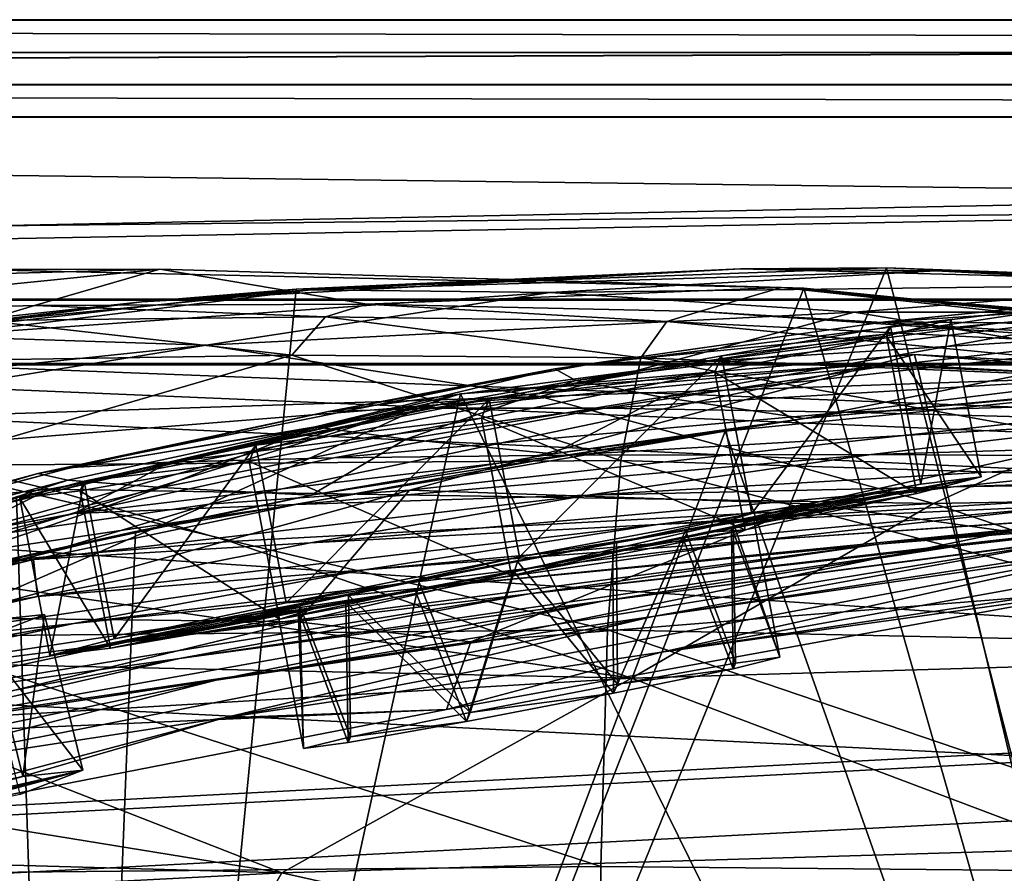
# Model space of a CAD drawing. Header units: metres. Extents: x 0 to 808, y -804 to 0.
# Tile 95 of 126: x 335 to 381, y -40 to 0. Entities that reach past the tile are written whole.
import ezdxf

# ---------------------------------------------------------------- set-up
doc = ezdxf.new("R2010")
doc.units = ezdxf.units.M

msp = doc.modelspace()

# ---------------------------------------------------------------- linework, layer by layer
at = {"layer": 'top0'}
for points in [[(743.104004, -37.838261, 2063.059814), (745.330872, -34.448139, 2063.059814), (34.402058, -4.519207, 2063.059814)], [(745.330872, -34.448139, 2063.059814), (748.720947, -32.221325, 2063.059814), (34.402058, -4.519207, 2063.059814)], [(34.402058, -4.519207, 2063.059814), (748.720947, -32.221325, 2063.059814), (788.402039, -4.519207, 2063.059814)], [(34.402058, -4.519207, 2063.059814), (64.544334, -51.518902, 2063.059814), (737.401917, -51.518902, 2063.059814)], [(743.104004, -37.838261, 2063.059814), (34.402058, -4.519207, 2063.059814), (737.401917, -51.518902, 2063.059814)], [(788.402039, -4.519207, 163.059708), (748.720947, -32.221325, 163.059708), (34.402058, -4.519207, 163.059708)], [(748.720947, -32.221325, 163.059708), (745.330872, -34.448139, 163.059708), (34.402058, -4.519207, 163.059708)], [(34.402058, -4.519207, 163.059708), (745.330872, -34.448139, 163.059708), (743.104004, -37.838261, 163.059708)], [(34.402058, -4.519207, 163.059708), (743.104004, -37.838261, 163.059708), (737.401917, -51.518902, 163.059708)], [(737.401917, -51.518902, 163.059708), (64.544334, -51.518902, 163.059708), (34.402058, -4.519207, 163.059708)], [(788.402039, -4.519207, 163.059708), (34.402058, -4.519207, 163.059708), (788.402039, -4.519207, 173.920044)], [(34.402058, -4.519207, 163.059708), (34.402058, -4.519207, 2063.059814), (788.402039, -4.519207, 173.920044)], [(788.402039, -4.519207, 173.920044), (34.402058, -4.519207, 2063.059814), (788.402039, -4.519207, 2051.920166)], [(34.402058, -4.519207, 2063.059814), (788.402039, -4.519207, 2063.059814), (788.402039, -4.519207, 2051.920166)], [(294.404297, -13.701091, 1608.156494), (337.510895, -99.686302, 1605.904907), (332.937073, -11.590517, 1608.211792)], [(312.795715, -12.37691, 1610.901001), (341.645599, -11.577453, 1611.000122), (320.452362, -13.716987, 1717.469971)], [(341.645599, -11.577453, 1611.000122), (312.795715, -12.37691, 1610.901001), (332.937073, -11.590517, 1608.211792)], [(320.452362, -13.716987, 1717.469971), (341.645599, -11.577453, 1611.000122), (335.836884, -13.259575, 1717.66394)], [(371.518127, -12.454998, 1608.189087), (341.645599, -11.577453, 1611.000122), (332.937073, -11.590517, 1608.211792)], [(337.510895, -99.686302, 1605.904907), (371.518127, -12.454998, 1608.189087), (332.937073, -11.590517, 1608.211792)], [(335.836884, -13.259575, 1717.66394), (341.645599, -11.577453, 1611.000122), (351.248566, -13.199963, 1717.807373)], [(398.448761, -101.513016, 620.164551), (339.418243, -99.792473, 620.119507), (375.359558, -11.520406, 617.807983)], [(339.418243, -99.792473, 620.119507), (347.96756, -12.499131, 617.833618), (375.359558, -11.520406, 617.807983)], [(368.578613, -11.55794, 614.797363), (340.813202, -13.09072, 614.894409), (348.655853, -12.537746, 562.615112)], [(347.96756, -12.499131, 617.833618), (340.813202, -13.09072, 614.894409), (368.578613, -11.55794, 614.797363)], [(341.645599, -11.577453, 1611.000122), (370.485138, -12.433165, 1611.014282), (351.248566, -13.199963, 1717.807373)], [(370.485138, -12.433165, 1611.014282), (341.645599, -11.577453, 1611.000122), (371.518127, -12.454998, 1608.189087)], [(375.359558, -11.520406, 617.807983), (347.96756, -12.499131, 617.833618), (368.578613, -11.55794, 614.797363)], [(377.648407, -11.650246, 562.581543), (368.578613, -11.55794, 614.797363), (348.655853, -12.537746, 562.615112)], [(377.648407, -11.650246, 562.581543), (348.655853, -12.537746, 562.615112), (359.760559, -12.652459, 509.307831)], [(389.929382, -12.282374, 509.239197), (377.648407, -11.650246, 562.581543), (359.760559, -12.652459, 509.307831)], [(375.359558, -11.520406, 617.807983), (368.578613, -11.55794, 614.797363), (398.554962, -12.353572, 614.80658)], [(398.554962, -12.353572, 614.80658), (368.578613, -11.55794, 614.797363), (377.648407, -11.650246, 562.581543)], [(402.744141, -12.687592, 617.838562), (375.359558, -11.520406, 617.807983), (398.554962, -12.353572, 614.80658)], [(375.359558, -11.520406, 617.807983), (402.744141, -12.687592, 617.838562), (398.448761, -101.513016, 620.164551)], [(408.596741, -12.879832, 562.68634), (377.648407, -11.650246, 562.581543), (389.929382, -12.282374, 509.239197)], [(408.596741, -12.879832, 562.68634), (398.554962, -12.353572, 614.80658), (377.648407, -11.650246, 562.581543)], [(389.929382, -12.282374, 509.239197), (359.760559, -12.652459, 509.307831), (373.864655, -13.564385, 456.759827)], [(405.169281, -13.566189, 456.6586), (389.929382, -12.282374, 509.239197), (373.864655, -13.564385, 456.759827)], [(347.96756, -12.499131, 617.833618), (320.832275, -15.603981, 617.914917), (340.813202, -13.09072, 614.894409)], [(339.418243, -99.792473, 620.119507), (320.832275, -15.603981, 617.914917), (347.96756, -12.499131, 617.833618)], [(348.655853, -12.537746, 562.615112), (321.34256, -15.217979, 562.786987), (331.124786, -14.685354, 509.626068)], [(348.655853, -12.537746, 562.615112), (340.813202, -13.09072, 614.894409), (321.34256, -15.217979, 562.786987)], [(359.760559, -12.652459, 509.307831), (348.655853, -12.537746, 562.615112), (331.124786, -14.685354, 509.626068)], [(359.760559, -12.652459, 509.307831), (331.124786, -14.685354, 509.626068), (343.789246, -15.107247, 457.192108)], [(337.510895, -99.686302, 1605.904907), (397.016052, -101.507111, 1605.857178), (371.518127, -12.454998, 1608.189087)], [(373.864655, -13.564385, 456.759827), (359.760559, -12.652459, 509.307831), (343.789246, -15.107247, 457.192108)], [(351.248566, -13.199963, 1717.807373), (370.485138, -12.433165, 1611.014282), (366.677582, -13.537316, 1717.900269)], [(370.485138, -12.433165, 1611.014282), (397.548737, -15.397907, 1717.933838), (366.677582, -13.537316, 1717.900269)], [(370.485138, -12.433165, 1611.014282), (399.146729, -14.931726, 1610.943604), (397.548737, -15.397907, 1717.933838)], [(399.146729, -14.931726, 1610.943604), (370.485138, -12.433165, 1611.014282), (409.918823, -16.291275, 1608.088501)], [(409.918823, -16.291275, 1608.088501), (370.485138, -12.433165, 1611.014282), (371.518127, -12.454998, 1608.189087)], [(397.016052, -101.507111, 1605.857178), (409.918823, -16.291275, 1608.088501), (371.518127, -12.454998, 1608.189087)], [(375.294739, -14.020151, 895.723267), (389.325653, -12.607658, 895.702209), (394.88147, -12.760496, 952.559692)], [(386.751495, -12.882191, 838.363281), (389.325653, -12.607658, 895.702209), (375.294739, -14.020151, 895.723267)], [(380.643799, -14.072236, 952.574036), (375.294739, -14.020151, 895.723267), (394.88147, -12.760496, 952.559692)], [(394.88147, -12.760496, 952.559692), (403.502014, -13.354754, 1009.141663), (380.643799, -14.072236, 952.574036)], [(340.813202, -13.09072, 614.894409), (314.651367, -16.563557, 615.079346), (321.34256, -15.217979, 562.786987)], [(320.832275, -15.603981, 617.914917), (314.651367, -16.563557, 615.079346), (340.813202, -13.09072, 614.894409)], [(335.836884, -13.259575, 1717.66394), (351.248566, -13.199963, 1717.807373), (349.326538, -13.792759, 1772.519653)], [(351.248566, -13.199963, 1717.807373), (365.169403, -14.011179, 1772.66394), (349.326538, -13.792759, 1772.519653)], [(351.248566, -13.199963, 1717.807373), (366.677582, -13.537316, 1717.900269), (365.169403, -14.011179, 1772.66394)], [(386.751495, -12.882191, 838.363281), (359.975159, -16.198446, 838.390564), (360.942535, -16.734985, 780.342651)], [(386.751495, -12.882191, 838.363281), (375.294739, -14.020151, 895.723267), (359.975159, -16.198446, 838.390564)], [(387.117096, -13.578772, 780.316284), (386.751495, -12.882191, 838.363281), (360.942535, -16.734985, 780.342651)], [(278.179443, -94.793068, 1606.032959), (337.510895, -99.686302, 1605.904907), (294.404297, -13.701091, 1608.156494)], [(333.514496, -13.960463, 1772.302612), (320.452362, -13.716987, 1717.469971), (335.836884, -13.259575, 1717.66394)], [(333.514496, -13.960463, 1772.302612), (335.836884, -13.259575, 1717.66394), (349.326538, -13.792759, 1772.519653)], [(373.864655, -13.564385, 456.759827), (343.789246, -15.107247, 457.192108), (359.290192, -17.489773, 405.625305)], [(390.917877, -16.398525, 405.125092), (373.864655, -13.564385, 456.759827), (359.290192, -17.489773, 405.625305)], [(387.117096, -13.578772, 780.316284), (360.942535, -16.734985, 780.342651), (364.932373, -17.516373, 721.338074)], [(390.427368, -14.701887, 721.319885), (387.117096, -13.578772, 780.316284), (364.932373, -17.516373, 721.338074)], [(366.677582, -13.537316, 1717.900269), (396.915192, -15.602613, 1772.733154), (365.169403, -14.011179, 1772.66394)], [(366.677582, -13.537316, 1717.900269), (397.548737, -15.397907, 1717.933838), (396.915192, -15.602613, 1772.733154)], [(405.169281, -13.566189, 456.6586), (373.864655, -13.564385, 456.759827), (390.917877, -16.398525, 405.125092)], [(403.502014, -13.354754, 1009.141663), (389.117279, -14.4817, 1009.148804), (380.643799, -14.072236, 952.574036)], [(347.776367, -15.569982, 1827.190186), (331.635406, -15.817269, 1826.89917), (333.514496, -13.960463, 1772.302612)], [(349.326538, -13.792759, 1772.519653), (347.776367, -15.569982, 1827.190186), (333.514496, -13.960463, 1772.302612)], [(349.326538, -13.792759, 1772.519653), (363.956421, -15.688101, 1827.387939), (347.776367, -15.569982, 1827.190186)], [(349.326538, -13.792759, 1772.519653), (365.169403, -14.011179, 1772.66394), (363.956421, -15.688101, 1827.387939)], [(375.294739, -14.020151, 895.723267), (362.025665, -15.902235, 895.725647), (359.975159, -16.198446, 838.390564)], [(362.025665, -15.902235, 895.725647), (375.294739, -14.020151, 895.723267), (380.643799, -14.072236, 952.574036)], [(367.135895, -15.851706, 952.576538), (362.025665, -15.902235, 895.725647), (380.643799, -14.072236, 952.574036)], [(365.169403, -14.011179, 1772.66394), (396.407837, -17.018021, 1827.502563), (363.956421, -15.688101, 1827.387939)], [(365.169403, -14.011179, 1772.66394), (396.915192, -15.602613, 1772.733154), (396.407837, -17.018021, 1827.502563)], [(380.643799, -14.072236, 952.574036), (389.117279, -14.4817, 1009.148804), (367.135895, -15.851706, 952.576538)], [(389.117279, -14.4817, 1009.148804), (375.38858, -16.061007, 1009.150879), (367.135895, -15.851706, 952.576538)], [(389.117279, -14.4817, 1009.148804), (400.831665, -15.269579, 1065.653809), (375.38858, -16.061007, 1009.150879)], [(343.789246, -15.107247, 457.192108), (331.124786, -14.685354, 509.626068), (315.032501, -18.127468, 457.955444)], [(364.932373, -17.516373, 721.338074), (371.553223, -18.509378, 663.803223), (390.427368, -14.701887, 721.319885)], [(371.553223, -18.509378, 663.803223), (396.344513, -16.183268, 663.899475), (390.427368, -14.701887, 721.319885)], [(321.559052, -18.708691, 432.119202), (343.789246, -15.107247, 457.192108), (315.032501, -18.127468, 457.955444)], [(359.290192, -17.489773, 405.625305), (343.789246, -15.107247, 457.192108), (321.559052, -18.708691, 432.119202)], [(400.831665, -15.269579, 1065.653809), (386.899445, -16.551174, 1065.654785), (375.38858, -16.061007, 1009.150879)], [(293.873108, -20.853827, 618.052429), (320.832275, -15.603981, 617.914917), (339.418243, -99.792473, 620.119507)], [(331.635406, -15.817269, 1826.89917), (347.776367, -15.569982, 1827.190186), (330.201111, -20.694532, 1881.330322)], [(347.776367, -15.569982, 1827.190186), (363.039734, -20.449392, 1881.945313), (330.201111, -20.694532, 1881.330322)], [(353.22226, -21.8262, 1518.983765), (375.064789, -15.95679, 1561.944458), (343.931091, -22.484701, 1518.765625)], [(375.064789, -15.95679, 1561.944458), (354.193329, -17.793518, 1562.034302), (343.931091, -22.484701, 1518.765625)], [(363.956421, -15.688101, 1827.387939), (363.039734, -20.449392, 1881.945313), (347.776367, -15.569982, 1827.190186)], [(354.306458, -18.026882, 952.567139), (349.464508, -18.177799, 895.709351), (367.135895, -15.851706, 952.576538)], [(349.464508, -18.177799, 895.709351), (362.025665, -15.902235, 895.725647), (367.135895, -15.851706, 952.576538)], [(359.975159, -16.198446, 838.390564), (362.025665, -15.902235, 895.725647), (349.464508, -18.177799, 895.709351)], [(396.006256, -17.099455, 1561.972656), (375.064789, -15.95679, 1561.944458), (353.22226, -21.8262, 1518.983765)], [(355.589874, -17.367258, 1564.958008), (354.193329, -17.793518, 1562.034302), (375.064789, -15.95679, 1561.944458)], [(367.135895, -15.851706, 952.576538), (375.38858, -16.061007, 1009.150879), (354.306458, -18.026882, 952.567139)], [(376.663666, -15.532643, 1564.910034), (397.027893, -101.507164, 1567.161255), (355.589874, -17.367258, 1564.958008)], [(376.663666, -15.532643, 1564.910034), (355.589874, -17.367258, 1564.958008), (375.064789, -15.95679, 1561.944458)], [(363.039734, -20.449392, 1881.945313), (363.956421, -15.688101, 1827.387939), (396.027191, -21.486528, 1882.114014)], [(363.956421, -15.688101, 1827.387939), (396.407837, -17.018021, 1827.502563), (396.027191, -21.486528, 1882.114014)], [(376.663666, -15.532643, 1564.910034), (375.064789, -15.95679, 1561.944458), (396.006256, -17.099455, 1561.972656)], [(397.027893, -101.507164, 1567.161255), (376.663666, -15.532643, 1564.910034), (397.784119, -16.710913, 1564.940796)], [(397.784119, -16.710913, 1564.940796), (376.663666, -15.532643, 1564.910034), (396.006256, -17.099455, 1561.972656)], [(359.975159, -16.198446, 838.390564), (335.991241, -21.054705, 838.324768), (348.858917, -18.895727, 780.320801)], [(335.991241, -21.054705, 838.324768), (359.975159, -16.198446, 838.390564), (349.464508, -18.177799, 895.709351)], [(360.942535, -16.734985, 780.342651), (359.975159, -16.198446, 838.390564), (348.858917, -18.895727, 780.320801)], [(375.38858, -16.061007, 1009.150879), (362.269867, -18.030481, 1009.147888), (354.306458, -18.026882, 952.567139)], [(390.917877, -16.398525, 405.125092), (359.290192, -17.489773, 405.625305), (377.546997, -22.443432, 355.114563)], [(375.38858, -16.061007, 1009.150879), (386.899445, -16.551174, 1065.654785), (362.269867, -18.030481, 1009.147888)], [(367.867523, -19.097067, 660.813721), (395.5383, -16.345406, 660.885803), (371.553223, -18.509378, 663.803223)], [(367.867523, -19.097067, 660.813721), (397.016022, -101.507111, 658.655762), (395.5383, -16.345406, 660.885803)], [(371.553223, -18.509378, 663.803223), (395.5383, -16.345406, 660.885803), (396.344513, -16.183268, 663.899475)], [(410.831665, -21.854267, 354.61145), (390.917877, -16.398525, 405.125092), (377.546997, -22.443432, 355.114563)], [(360.942535, -16.734985, 780.342651), (348.858917, -18.895727, 780.320801), (353.058258, -19.46191, 721.322388)], [(364.932373, -17.516373, 721.338074), (360.942535, -16.734985, 780.342651), (353.058258, -19.46191, 721.322388)], [(362.269867, -18.030481, 1009.147888), (386.899445, -16.551174, 1065.654785), (373.469025, -18.209492, 1065.655396)], [(373.469025, -18.209492, 1065.655396), (386.899445, -16.551174, 1065.654785), (401.85495, -17.35783, 1122.301025)], [(371.80658, -22.460718, 1519.420044), (396.006256, -17.099455, 1561.972656), (353.22226, -21.8262, 1518.983765)], [(396.006256, -17.099455, 1561.972656), (371.80658, -22.460718, 1519.420044), (381.008087, -23.747101, 1519.638184)], [(401.85495, -17.35783, 1122.301025), (388.087646, -18.599287, 1122.300415), (373.469025, -18.209492, 1065.655396)], [(354.193329, -17.793518, 1562.034302), (316.608215, -28.308121, 1518.111328), (334.701385, -23.789267, 1518.547607)], [(354.193329, -17.793518, 1562.034302), (333.79837, -22.580969, 1562.240112), (316.608215, -28.308121, 1518.111328)], [(328.720154, -19.941626, 406.499817), (359.290192, -17.489773, 405.625305), (321.559052, -18.708691, 432.119202)], [(336.506592, -21.789408, 381.116577), (359.290192, -17.489773, 405.625305), (328.720154, -19.941626, 406.499817)], [(334.992096, -22.182774, 1565.084106), (333.79837, -22.580969, 1562.240112), (354.193329, -17.793518, 1562.034302)], [(343.931091, -22.484701, 1518.765625), (354.193329, -17.793518, 1562.034302), (334.701385, -23.789267, 1518.547607)], [(355.589874, -17.367258, 1564.958008), (337.526672, -99.687195, 1567.113647), (334.992096, -22.182774, 1565.084106)], [(355.589874, -17.367258, 1564.958008), (334.992096, -22.182774, 1565.084106), (354.193329, -17.793518, 1562.034302)], [(377.546997, -22.443432, 355.114563), (359.290192, -17.489773, 405.625305), (336.506592, -21.789408, 381.116577)], [(397.027893, -101.507164, 1567.161255), (337.526672, -99.687195, 1567.113647), (355.589874, -17.367258, 1564.958008)], [(353.058258, -19.46191, 721.322388), (359.878571, -20.152, 663.731873), (364.932373, -17.516373, 721.338074)], [(359.878571, -20.152, 663.731873), (371.553223, -18.509378, 663.803223), (364.932373, -17.516373, 721.338074)], [(335.991241, -21.054705, 838.324768), (349.464508, -18.177799, 895.709351), (337.553436, -20.77619, 895.674438)], [(342.100403, -20.530994, 952.545898), (337.553436, -20.77619, 895.674438), (354.306458, -18.026882, 952.567139)], [(337.553436, -20.77619, 895.674438), (349.464508, -18.177799, 895.709351), (354.306458, -18.026882, 952.567139)], [(354.306458, -18.026882, 952.567139), (362.269867, -18.030481, 1009.147888), (342.100403, -20.530994, 952.545898)], [(342.100403, -20.530994, 952.545898), (362.269867, -18.030481, 1009.147888), (349.712097, -20.332975, 1009.139709)], [(349.712097, -20.332975, 1009.139709), (362.269867, -18.030481, 1009.147888), (373.469025, -18.209492, 1065.655396)], [(373.469025, -18.209492, 1065.655396), (360.500244, -20.202732, 1065.655396), (349.712097, -20.332975, 1009.139709)], [(388.087646, -18.599287, 1122.300415), (360.500244, -20.202732, 1065.655396), (373.469025, -18.209492, 1065.655396)], [(359.878571, -20.152, 663.731873), (367.867523, -19.097067, 660.813721), (371.553223, -18.509378, 663.803223)], [(388.087646, -18.599287, 1122.300415), (374.644653, -20.17515, 1122.299561), (360.500244, -20.202732, 1065.655396)], [(388.087646, -18.599287, 1122.300415), (406.294769, -19.233835, 1179.17627), (374.644653, -20.17515, 1122.299561)], [(348.858917, -18.895727, 780.320801), (335.991241, -21.054705, 838.324768), (337.373291, -21.3613, 780.275574)], [(348.858917, -18.895727, 780.320801), (337.373291, -21.3613, 780.275574), (341.703674, -21.700401, 721.290283)], [(340.512756, -23.753292, 660.691772), (337.510864, -99.686302, 658.70343), (367.867523, -19.097067, 660.813721)], [(337.510864, -99.686302, 658.70343), (397.016022, -101.507111, 658.655762), (367.867523, -19.097067, 660.813721)], [(340.512756, -23.753292, 660.691772), (367.867523, -19.097067, 660.813721), (348.666351, -22.06394, 663.647583)], [(353.058258, -19.46191, 721.322388), (348.858917, -18.895727, 780.320801), (341.703674, -21.700401, 721.290283)], [(367.867523, -19.097067, 660.813721), (359.878571, -20.152, 663.731873), (348.666351, -22.06394, 663.647583)], [(341.703674, -21.700401, 721.290283), (348.666351, -22.06394, 663.647583), (353.058258, -19.46191, 721.322388)], [(348.666351, -22.06394, 663.647583), (359.878571, -20.152, 663.731873), (353.058258, -19.46191, 721.322388)], [(406.294769, -19.233835, 1179.17627), (392.310577, -20.28372, 1179.163696), (374.644653, -20.17515, 1122.299561)], [(321.167816, -23.335657, 381.702698), (336.506592, -21.789408, 381.116577), (328.720154, -19.941626, 406.499817)], [(404.684265, -21.463589, 1403.576782), (380.315826, -24.173979, 1348.152954), (424.615662, -19.92218, 1403.821655)], [(380.315826, -24.173979, 1348.152954), (398.29184, -22.222027, 1348.372314), (424.615662, -19.92218, 1403.821655)], [(319.317352, -26.29254, 952.467773), (315.427612, -26.693949, 895.548584), (342.100403, -20.530994, 952.545898)], [(315.427612, -26.693949, 895.548584), (337.553436, -20.77619, 895.674438), (342.100403, -20.530994, 952.545898)], [(319.317352, -26.29254, 952.467773), (342.100403, -20.530994, 952.545898), (337.662628, -22.91737, 1009.126465)], [(330.201111, -20.694532, 1881.330322), (363.039734, -20.449392, 1881.945313), (362.420166, -28.317274, 1936.170898)], [(360.500244, -20.202732, 1065.655396), (337.662628, -22.91737, 1009.126465), (349.712097, -20.332975, 1009.139709)], [(360.500244, -20.202732, 1065.655396), (347.950836, -22.494465, 1065.654785), (337.662628, -22.91737, 1009.126465)], [(337.662628, -22.91737, 1009.126465), (342.100403, -20.530994, 952.545898), (349.712097, -20.332975, 1009.139709)], [(347.950836, -22.494465, 1065.654785), (374.644653, -20.17515, 1122.299561), (361.497437, -22.069218, 1122.298218)], [(374.644653, -20.17515, 1122.299561), (347.950836, -22.494465, 1065.654785), (360.500244, -20.202732, 1065.655396)], [(374.644653, -20.17515, 1122.299561), (392.310577, -20.28372, 1179.163696), (361.497437, -22.069218, 1122.298218)], [(392.310577, -20.28372, 1179.163696), (378.462708, -21.674414, 1179.145752), (361.497437, -22.069218, 1122.298218)], [(363.039734, -20.449392, 1881.945313), (395.77359, -29.019733, 1936.401733), (362.420166, -28.317274, 1936.170898)], [(395.77359, -29.019733, 1936.401733), (363.039734, -20.449392, 1881.945313), (396.027191, -21.486528, 1882.114014)], [(378.462708, -21.674414, 1179.145752), (392.310577, -20.28372, 1179.163696), (413.598755, -20.552483, 1236.052734)], [(398.944244, -21.333569, 1236.008545), (378.462708, -21.674414, 1179.145752), (413.598755, -20.552483, 1236.052734)], [(280.55365, -95.048317, 619.995239), (293.873108, -20.853827, 618.052429), (339.418243, -99.792473, 620.119507)], [(314.321686, -26.930365, 838.165894), (337.553436, -20.77619, 895.674438), (315.427612, -26.693949, 895.548584)], [(314.321686, -26.930365, 838.165894), (335.991241, -21.054705, 838.324768), (337.553436, -20.77619, 895.674438)], [(362.420166, -28.317274, 1936.170898), (329.212769, -28.625902, 1935.435791), (330.201111, -20.694532, 1881.330322)], [(364.513367, -27.690105, 1402.98291), (409.470978, -20.834852, 1457.984009), (387.095276, -24.453058, 1457.692871)], [(364.513367, -27.690105, 1402.98291), (384.59201, -24.04295, 1403.297119), (409.470978, -20.834852, 1457.984009)], [(411.924011, -20.912622, 1511.640137), (364.926331, -29.351326, 1457.369507), (387.095276, -24.453058, 1457.692871)], [(387.268097, -26.01474, 1511.426025), (364.926331, -29.351326, 1457.369507), (411.924011, -20.912622, 1511.640137)], [(315.961456, -26.996801, 780.114929), (335.991241, -21.054705, 838.324768), (314.321686, -26.930365, 838.165894)], [(335.991241, -21.054705, 838.324768), (315.961456, -26.996801, 780.114929), (337.373291, -21.3613, 780.275574)], [(337.373291, -21.3613, 780.275574), (315.961456, -26.996801, 780.114929), (320.350342, -26.89748, 721.176575)], [(341.703674, -21.700401, 721.290283), (337.373291, -21.3613, 780.275574), (320.350342, -26.89748, 721.176575)], [(384.59201, -24.04295, 1403.297119), (362.265778, -26.972757, 1347.90271), (404.684265, -21.463589, 1403.576782)], [(362.265778, -26.972757, 1347.90271), (380.315826, -24.173979, 1348.152954), (404.684265, -21.463589, 1403.576782)], [(384.24469, -22.521439, 1235.950317), (364.742096, -23.417582, 1179.122314), (398.944244, -21.333569, 1236.008545)], [(364.742096, -23.417582, 1179.122314), (378.462708, -21.674414, 1179.145752), (398.944244, -21.333569, 1236.008545)], [(398.29184, -22.222027, 1348.372314), (375.009277, -24.335777, 1292.296997), (416.075958, -21.069534, 1348.560547)], [(375.009277, -24.335777, 1292.296997), (391.166901, -22.668257, 1292.439209), (416.075958, -21.069534, 1348.560547)], [(320.350342, -26.89748, 721.176575), (327.273499, -26.636244, 663.443481), (341.703674, -21.700401, 721.290283)], [(328.984741, -25.543945, 356.559143), (336.506592, -21.789408, 381.116577), (321.167816, -23.335657, 381.702698)], [(327.273499, -26.636244, 663.443481), (348.666351, -22.06394, 663.647583), (341.703674, -21.700401, 721.290283)], [(344.908966, -24.209671, 355.985626), (336.506592, -21.789408, 381.116577), (328.984741, -25.543945, 356.559143)], [(331.827881, -27.758911, 1472.950806), (353.22226, -21.8262, 1518.983765), (343.931091, -22.484701, 1518.765625)], [(331.827881, -27.758911, 1472.950806), (348.036316, -27.947353, 1473.652832), (353.22226, -21.8262, 1518.983765)], [(344.908966, -24.209671, 355.985626), (377.546997, -22.443432, 355.114563), (336.506592, -21.789408, 381.116577)], [(348.036316, -27.947353, 1473.652832), (371.80658, -22.460718, 1519.420044), (353.22226, -21.8262, 1518.983765)], [(361.497437, -22.069218, 1122.298218), (378.462708, -21.674414, 1179.145752), (348.617188, -24.269331, 1122.296509)], [(378.462708, -21.674414, 1179.145752), (364.742096, -23.417582, 1179.122314), (348.617188, -24.269331, 1122.296509)], [(391.166901, -22.668257, 1292.439209), (369.520233, -24.154392, 1235.878174), (407.185516, -21.597239, 1292.558105)], [(369.520233, -24.154392, 1235.878174), (384.24469, -22.521439, 1235.950317), (407.185516, -21.597239, 1292.558105)], [(410.831665, -21.854267, 354.61145), (377.546997, -22.443432, 355.114563), (398.473175, -29.539288, 305.797028)], [(337.526672, -99.687195, 1567.113647), (315.298645, -29.902706, 1565.286255), (334.992096, -22.182774, 1565.084106)], [(340.512756, -23.753292, 660.691772), (348.666351, -22.06394, 663.647583), (327.273499, -26.636244, 663.443481)], [(335.776276, -25.053854, 1065.653687), (347.950836, -22.494465, 1065.654785), (361.497437, -22.069218, 1122.298218)], [(361.497437, -22.069218, 1122.298218), (348.617188, -24.269331, 1122.296509), (335.776276, -25.053854, 1065.653687)], [(380.315826, -24.173979, 1348.152954), (358.779877, -26.647066, 1292.13147), (398.29184, -22.222027, 1348.372314)], [(358.779877, -26.647066, 1292.13147), (375.009277, -24.335777, 1292.296997), (398.29184, -22.222027, 1348.372314)], [(323.732544, -28.493612, 1472.599731), (331.827881, -27.758911, 1472.950806), (343.931091, -22.484701, 1518.765625)], [(323.732544, -28.493612, 1472.599731), (343.931091, -22.484701, 1518.765625), (334.701385, -23.789267, 1518.547607)], [(337.662628, -22.91737, 1009.126465), (347.950836, -22.494465, 1065.654785), (326.065491, -25.739313, 1009.108154)], [(347.950836, -22.494465, 1065.654785), (335.776276, -25.053854, 1065.653687), (326.065491, -25.739313, 1009.108154)], [(377.546997, -22.443432, 355.114563), (344.908966, -24.209671, 355.985626), (363.526062, -30.561993, 306.527161)], [(371.80658, -22.460718, 1519.420044), (348.036316, -27.947353, 1473.652832), (356.072693, -28.865408, 1474.003906)], [(369.520233, -24.154392, 1235.878174), (351.14212, -25.525948, 1179.093262), (384.24469, -22.521439, 1235.950317)], [(351.14212, -25.525948, 1179.093262), (364.742096, -23.417582, 1179.122314), (384.24469, -22.521439, 1235.950317)], [(375.009277, -24.335777, 1292.296997), (354.796265, -26.266474, 1235.791992), (391.166901, -22.668257, 1292.439209)], [(354.796265, -26.266474, 1235.791992), (369.520233, -24.154392, 1235.878174), (391.166901, -22.668257, 1292.439209)], [(381.008087, -23.747101, 1519.638184), (371.80658, -22.460718, 1519.420044), (356.072693, -28.865408, 1474.003906)], [(398.473175, -29.539288, 305.797028), (377.546997, -22.443432, 355.114563), (363.526062, -30.561993, 306.527161)], [(326.065491, -25.739313, 1009.108154), (319.317352, -26.29254, 952.467773), (337.662628, -22.91737, 1009.126465)], [(313.709747, -30.248764, 660.521729), (340.512756, -23.753292, 660.691772), (327.273499, -26.636244, 663.443481)], [(337.510864, -99.686302, 658.70343), (340.512756, -23.753292, 660.691772), (313.709747, -30.248764, 660.521729)], [(348.617188, -24.269331, 1122.296509), (364.742096, -23.417582, 1179.122314), (335.975159, -26.767199, 1122.294556)], [(364.742096, -23.417582, 1179.122314), (351.14212, -25.525948, 1179.093262), (335.975159, -26.767199, 1122.294556)], [(356.072693, -28.865408, 1474.003906), (385.11438, -26.539154, 1511.499878), (381.008087, -23.747101, 1519.638184)], [(363.526062, -30.561993, 306.527161), (344.908966, -24.209671, 355.985626), (328.984741, -25.543945, 356.559143)], [(354.796265, -26.266474, 1235.791992), (337.658752, -28.012222, 1179.058716), (369.520233, -24.154392, 1235.878174)], [(337.658752, -28.012222, 1179.058716), (351.14212, -25.525948, 1179.093262), (369.520233, -24.154392, 1235.878174)], [(362.265778, -26.972757, 1347.90271), (342.551453, -29.635101, 1291.942627), (380.315826, -24.173979, 1348.152954)], [(342.551453, -29.635101, 1291.942627), (358.779877, -26.647066, 1292.13147), (380.315826, -24.173979, 1348.152954)], [(344.263977, -30.641474, 1347.621338), (384.59201, -24.04295, 1403.297119), (364.513367, -27.690105, 1402.98291)], [(384.59201, -24.04295, 1403.297119), (344.263977, -30.641474, 1347.621338), (362.265778, -26.972757, 1347.90271)], [(335.776276, -25.053854, 1065.653687), (348.617188, -24.269331, 1122.296509), (335.975159, -26.767199, 1122.294556)], [(358.779877, -26.647066, 1292.13147), (340.102753, -28.885721, 1235.691895), (375.009277, -24.335777, 1292.296997)], [(340.102753, -28.885721, 1235.691895), (354.796265, -26.266474, 1235.791992), (375.009277, -24.335777, 1292.296997)], [(344.62323, -32.400627, 1402.633789), (364.513367, -27.690105, 1402.98291), (387.095276, -24.453058, 1457.692871)], [(387.095276, -24.453058, 1457.692871), (364.926331, -29.351326, 1457.369507), (344.62323, -32.400627, 1402.633789)], [(326.065491, -25.739313, 1009.108154), (335.776276, -25.053854, 1065.653687), (303.988922, -31.957781, 1009.056152)], [(335.776276, -25.053854, 1065.653687), (312.365417, -30.882969, 1065.649902), (303.988922, -31.957781, 1009.056152)], [(312.365417, -30.882969, 1065.649902), (335.776276, -25.053854, 1065.653687), (335.975159, -26.767199, 1122.294556)], [(328.984741, -25.543945, 356.559143), (321.129272, -29.656506, 332.282196), (363.526062, -30.561993, 306.527161)], [(335.975159, -26.767199, 1122.294556), (351.14212, -25.525948, 1179.093262), (323.542938, -29.558035, 1122.292114)], [(351.14212, -25.525948, 1179.093262), (337.658752, -28.012222, 1179.058716), (323.542938, -29.558035, 1122.292114)], [(387.268097, -26.01474, 1511.426025), (385.11438, -26.539154, 1511.499878), (364.926331, -29.351326, 1457.369507)], [(340.102753, -28.885721, 1235.691895), (324.290161, -30.888161, 1179.018677), (354.796265, -26.266474, 1235.791992)], [(324.290161, -30.888161, 1179.018677), (337.658752, -28.012222, 1179.058716), (354.796265, -26.266474, 1235.791992)], [(312.365417, -30.882969, 1065.649902), (335.975159, -26.767199, 1122.294556), (323.542938, -29.558035, 1122.292114)], [(342.551453, -29.635101, 1291.942627), (325.473236, -32.032661, 1235.577759), (358.779877, -26.647066, 1292.13147)], [(325.473236, -32.032661, 1235.577759), (340.102753, -28.885721, 1235.691895), (358.779877, -26.647066, 1292.13147)], [(385.11438, -26.539154, 1511.499878), (354.943054, -32.010281, 1457.469482), (364.926331, -29.351326, 1457.369507)], [(354.943054, -32.010281, 1457.469482), (385.11438, -26.539154, 1511.499878), (356.072693, -28.865408, 1474.003906)], [(344.263977, -30.641474, 1347.621338), (326.400146, -33.317085, 1291.730469), (362.265778, -26.972757, 1347.90271)], [(362.265778, -26.972757, 1347.90271), (326.400146, -33.317085, 1291.730469), (342.551453, -29.635101, 1291.942627)], [(348.036316, -27.947353, 1473.652832), (331.827881, -27.758911, 1472.950806), (325.945496, -33.270531, 1426.933105)], [(326.433258, -35.178562, 1347.30896), (364.513367, -27.690105, 1402.98291), (344.62323, -32.400627, 1402.633789)], [(326.433258, -35.178562, 1347.30896), (344.263977, -30.641474, 1347.621338), (364.513367, -27.690105, 1402.98291)], [(323.542938, -29.558035, 1122.292114), (337.658752, -28.012222, 1179.058716), (311.292511, -32.640263, 1122.289429)], [(337.658752, -28.012222, 1179.058716), (324.290161, -30.888161, 1179.018677), (311.292511, -32.640263, 1122.289429)], [(356.072693, -28.865408, 1474.003906), (348.036316, -27.947353, 1473.652832), (325.945496, -33.270531, 1426.933105)], [(362.098328, -39.287197, 1989.900391), (329.212769, -28.625902, 1935.435791), (362.420166, -28.317274, 1936.170898)], [(395.647278, -39.602764, 1990.200928), (362.098328, -39.287197, 1989.900391), (362.420166, -28.317274, 1936.170898)], [(362.420166, -28.317274, 1936.170898), (395.77359, -29.019733, 1936.401733), (395.647278, -39.602764, 1990.200928)], [(362.098328, -39.287197, 1989.900391), (328.671326, -39.61805, 1989.055786), (329.212769, -28.625902, 1935.435791)], [(311.036591, -34.16378, 1178.973145), (340.102753, -28.885721, 1235.691895), (325.473236, -32.032661, 1235.577759)], [(311.036591, -34.16378, 1178.973145), (324.290161, -30.888161, 1179.018677), (340.102753, -28.885721, 1235.691895)], [(325.945496, -33.270531, 1426.933105), (354.943054, -32.010281, 1457.469482), (356.072693, -28.865408, 1474.003906)], [(326.400146, -33.317085, 1291.730469), (310.943695, -35.719398, 1235.449707), (342.551453, -29.635101, 1291.942627)], [(310.943695, -35.719398, 1235.449707), (325.473236, -32.032661, 1235.577759), (342.551453, -29.635101, 1291.942627)], [(321.129272, -29.656506, 332.282196), (329.356567, -32.583176, 307.561737), (363.526062, -30.561993, 306.527161)], [(364.926331, -29.351326, 1457.369507), (354.943054, -32.010281, 1457.469482), (344.62323, -32.400627, 1402.633789)], [(398.473175, -29.539288, 305.797028), (363.526062, -30.561993, 306.527161), (384.511963, -38.477341, 258.177063)], [(337.526672, -99.687195, 1567.113647), (296.913757, -40.362392, 1565.560181), (315.298645, -29.902706, 1565.286255)], [(287.146973, -38.672516, 660.301147), (337.510864, -99.686302, 658.70343), (313.709747, -30.248764, 660.521729)], [(363.526062, -30.561993, 306.527161), (329.356567, -32.583176, 307.561737), (347.305115, -39.583576, 258.79776)], [(384.511963, -38.477341, 258.177063), (363.526062, -30.561993, 306.527161), (347.305115, -39.583576, 258.79776)], [(310.402679, -37.694042, 1291.495117), (344.263977, -30.641474, 1347.621338), (326.433258, -35.178562, 1347.30896)], [(310.402679, -37.694042, 1291.495117), (326.400146, -33.317085, 1291.730469), (344.263977, -30.641474, 1347.621338)], [(344.62323, -32.400627, 1402.633789), (327.57724, -37.351677, 1402.492554), (320.44696, -38.818249, 1387.014282)], [(320.44696, -38.818249, 1387.014282), (326.433258, -35.178562, 1347.30896), (344.62323, -32.400627, 1402.633789)], [(327.57724, -37.351677, 1402.492554), (354.943054, -32.010281, 1457.469482), (325.945496, -33.270531, 1426.933105)], [(354.943054, -32.010281, 1457.469482), (327.57724, -37.351677, 1402.492554), (344.62323, -32.400627, 1402.633789)], [(347.305115, -39.583576, 258.79776), (329.356567, -32.583176, 307.561737), (312.780273, -33.971493, 308.193176)], [(312.780273, -33.971493, 308.193176), (303.778595, -38.348515, 284.171265), (347.305115, -39.583576, 258.79776)], [(303.778595, -38.348515, 284.171265), (311.266785, -41.466755, 259.599365), (347.305115, -39.583576, 258.79776)], [(278.179443, -94.793068, 658.831543), (337.510864, -99.686302, 658.70343), (287.146973, -38.672516, 660.301147)], [(347.305115, -39.583576, 258.79776), (382.334259, -47.421543, 210.920059), (384.511963, -38.477341, 258.177063)], [(362.098328, -39.287197, 1989.900391), (362.074646, -53.340942, 2042.971069), (328.671326, -39.61805, 1989.055786)], [(362.074646, -53.340942, 2042.971069), (362.098328, -39.287197, 1989.900391), (395.647278, -39.602764, 1990.200928)], [(311.266785, -41.466755, 259.599365), (342.326294, -48.22258, 210.920059), (347.305115, -39.583576, 258.79776)], [(342.326294, -48.22258, 210.920059), (382.334259, -47.421543, 210.920059), (347.305115, -39.583576, 258.79776)], [(429.31076, -53.266441, 2043.160522), (362.074646, -53.340942, 2042.971069), (395.647278, -39.602764, 1990.200928)]]:
    msp.add_3dface(points, dxfattribs=at)
at = {"layer": 'top0123440'}
for points in [[(336.288269, -27.60815, 1128.578125), (333.356812, -28.728386, 1139.525146), (338.072662, -34.831493, 1128.316772)], [(336.288269, -27.60815, 1128.578125), (333.496765, -27.898436, 1117.54126), (333.356812, -28.728386, 1139.525146)], [(335.281189, -35.12178, 1117.279907), (333.496765, -27.898436, 1117.54126), (336.288269, -27.60815, 1128.578125)], [(338.072662, -34.831493, 1128.316772), (335.281189, -35.12178, 1117.279907), (336.288269, -27.60815, 1128.578125)], [(335.281189, -35.12178, 1117.279907), (327.51474, -36.744804, 1109.11084), (333.496765, -27.898436, 1117.54126)], [(333.356812, -28.728386, 1139.525146), (335.141235, -35.951729, 1139.263794), (338.072662, -34.831493, 1128.316772)], [(327.51474, -36.744804, 1109.11084), (335.281189, -35.12178, 1117.279907), (325.959351, -37.474964, 1118.672119)], [(335.281189, -35.12178, 1117.279907), (328.55658, -36.975235, 1122.593384), (325.959351, -37.474964, 1118.672119)], [(335.141235, -35.951729, 1139.263794), (328.485596, -37.396076, 1133.740723), (338.072662, -34.831493, 1128.316772)], [(328.485596, -37.396076, 1133.740723), (329.703644, -36.894192, 1128.185547), (338.072662, -34.831493, 1128.316772)], [(338.072662, -34.831493, 1128.316772), (329.703644, -36.894192, 1128.185547), (328.55658, -36.975235, 1122.593384)], [(335.281189, -35.12178, 1117.279907), (338.072662, -34.831493, 1128.316772), (328.55658, -36.975235, 1122.593384)]]:
    msp.add_3dface(points, dxfattribs=at)
at = {"layer": 'top0123441'}
for points in [[(378.352142, -13.906318, 951.714844), (375.366089, -14.680398, 962.677124), (379.756073, -21.2166, 951.581055)], [(378.352142, -13.906318, 951.714844), (375.549286, -14.242706, 940.68219), (375.366089, -14.680398, 962.677124)], [(376.953217, -21.552988, 940.548462), (375.549286, -14.242706, 940.68219), (378.352142, -13.906318, 951.714844)], [(379.756073, -21.2166, 951.581055), (376.953217, -21.552988, 940.548462), (378.352142, -13.906318, 951.714844)], [(369.112457, -22.909712, 932.401672), (367.708527, -15.599428, 932.535461), (375.549286, -14.242706, 940.68219)], [(375.549286, -14.242706, 940.68219), (367.708527, -15.599428, 932.535461), (375.366089, -14.680398, 962.677124)], [(376.953217, -21.552988, 940.548462), (369.112457, -22.909712, 932.401672), (375.549286, -14.242706, 940.68219)], [(375.366089, -14.680398, 962.677124), (367.391235, -16.357533, 970.631714), (376.77002, -21.990681, 962.543335)], [(375.366089, -14.680398, 962.677124), (367.708527, -15.599428, 932.535461), (367.391235, -16.357533, 970.631714)], [(375.366089, -14.680398, 962.677124), (376.77002, -21.990681, 962.543335), (379.756073, -21.2166, 951.581055)], [(358.334717, -24.923235, 929.32373), (356.930786, -17.612951, 929.45752), (367.708527, -15.599428, 932.535461)], [(367.708527, -15.599428, 932.535461), (356.930786, -17.612951, 929.45752), (367.391235, -16.357533, 970.631714)], [(369.112457, -22.909712, 932.401672), (358.334717, -24.923235, 929.32373), (367.708527, -15.599428, 932.535461)], [(367.391235, -16.357533, 970.631714), (356.564423, -18.488335, 973.447266), (368.795166, -23.667814, 970.497986)], [(367.391235, -16.357533, 970.631714), (356.930786, -17.612951, 929.45752), (356.564423, -18.488335, 973.447266)], [(367.391235, -16.357533, 970.631714), (368.795166, -23.667814, 970.497986), (376.77002, -21.990681, 962.543335)], [(347.507935, -27.054037, 932.139282), (346.103973, -19.743753, 932.273071), (356.930786, -17.612951, 929.45752)], [(356.930786, -17.612951, 929.45752), (346.103973, -19.743753, 932.273071), (356.564423, -18.488335, 973.447266)], [(358.334717, -24.923235, 929.32373), (347.507935, -27.054037, 932.139282), (356.930786, -17.612951, 929.45752)], [(356.564423, -18.488335, 973.447266), (345.786682, -20.501858, 970.369324), (357.968353, -25.798616, 973.313538)], [(356.564423, -18.488335, 973.447266), (346.103973, -19.743753, 932.273071), (345.786682, -20.501858, 970.369324)], [(356.564423, -18.488335, 973.447266), (357.968353, -25.798616, 973.313538), (368.795166, -23.667814, 970.497986)], [(339.533051, -28.731171, 940.093933), (338.12912, -21.420887, 940.227722), (346.103973, -19.743753, 932.273071)], [(346.103973, -19.743753, 932.273071), (338.12912, -21.420887, 940.227722), (345.786682, -20.501858, 970.369324)], [(347.507935, -27.054037, 932.139282), (339.533051, -28.731171, 940.093933), (346.103973, -19.743753, 932.273071)], [(345.786682, -20.501858, 970.369324), (337.945923, -21.85858, 962.222595), (347.190613, -27.81214, 970.235535)], [(345.786682, -20.501858, 970.369324), (338.12912, -21.420887, 940.227722), (337.945923, -21.85858, 962.222595)], [(345.786682, -20.501858, 970.369324), (347.190613, -27.81214, 970.235535), (357.968353, -25.798616, 973.313538)], [(336.546997, -29.505251, 951.056213), (335.143066, -22.194967, 951.190002), (338.12912, -21.420887, 940.227722)], [(338.12912, -21.420887, 940.227722), (335.143066, -22.194967, 951.190002), (337.945923, -21.85858, 962.222595)], [(339.533051, -28.731171, 940.093933), (336.546997, -29.505251, 951.056213), (338.12912, -21.420887, 940.227722)], [(376.77002, -21.990681, 962.543335), (370.047913, -23.180943, 957.040161), (379.756073, -21.2166, 951.581055)], [(370.047913, -23.180943, 957.040161), (371.290558, -22.840511, 951.47821), (379.756073, -21.2166, 951.581055)], [(379.756073, -21.2166, 951.581055), (371.290558, -22.840511, 951.47821), (370.140808, -22.959003, 945.887207)], [(376.953217, -21.552988, 940.548462), (379.756073, -21.2166, 951.581055), (370.140808, -22.959003, 945.887207)], [(337.945923, -21.85858, 962.222595), (335.143066, -22.194967, 951.190002), (339.349854, -29.168861, 962.088806)], [(337.945923, -21.85858, 962.222595), (339.349854, -29.168861, 962.088806), (347.190613, -27.81214, 970.235535)], [(369.112457, -22.909712, 932.401672), (376.953217, -21.552988, 940.548462), (367.520996, -23.390501, 941.9729)], [(376.953217, -21.552988, 940.548462), (370.140808, -22.959003, 945.887207), (367.520996, -23.390501, 941.9729)], [(335.143066, -22.194967, 951.190002), (336.546997, -29.505251, 951.056213), (339.349854, -29.168861, 962.088806)], [(368.795166, -23.667814, 970.497986), (367.363434, -23.766945, 960.890015), (376.77002, -21.990681, 962.543335)], [(367.363434, -23.766945, 960.890015), (370.047913, -23.180943, 957.040161), (376.77002, -21.990681, 962.543335)], [(369.203674, -23.240805, 951.452881), (368.242096, -23.339642, 946.762573), (371.290558, -22.840511, 951.47821)], [(368.242096, -23.339642, 946.762573), (370.140808, -22.959003, 945.887207), (371.290558, -22.840511, 951.47821)], [(371.290558, -22.840511, 951.47821), (370.047913, -23.180943, 957.040161), (369.203674, -23.240805, 951.452881)], [(358.334717, -24.923235, 929.32373), (369.112457, -22.909712, 932.401672), (363.730286, -24.068245, 939.226563)], [(369.112457, -22.909712, 932.401672), (367.520996, -23.390501, 941.9729), (363.730286, -24.068245, 939.226563)], [(368.242096, -23.339642, 946.762573), (366.032837, -23.70344, 943.457275), (370.140808, -22.959003, 945.887207)], [(366.032837, -23.70344, 943.457275), (367.520996, -23.390501, 941.9729), (370.140808, -22.959003, 945.887207)], [(370.047913, -23.180943, 957.040161), (367.363434, -23.766945, 960.890015), (368.164154, -23.525829, 956.118896)], [(370.047913, -23.180943, 957.040161), (368.164154, -23.525829, 956.118896), (369.203674, -23.240805, 951.452881)], [(369.203674, -23.240805, 951.452881), (368.164154, -23.525829, 956.118896), (370.416016, -29.581383, 951.336792)], [(369.203674, -23.240805, 951.452881), (370.416016, -29.581383, 951.336792), (368.242096, -23.339642, 946.762573)], [(357.968353, -25.798616, 973.313538), (363.52774, -24.552151, 963.543762), (368.795166, -23.667814, 970.497986)], [(366.032837, -23.70344, 943.457275), (362.831909, -24.275793, 941.141235), (367.520996, -23.390501, 941.9729)], [(362.831909, -24.275793, 941.141235), (363.730286, -24.068245, 939.226563), (367.520996, -23.390501, 941.9729)], [(366.032837, -23.70344, 943.457275), (362.871826, -30.832798, 940.547974), (362.831909, -24.275793, 941.141235)], [(368.361298, -29.854548, 944.700623), (362.871826, -30.832798, 940.547974), (366.032837, -23.70344, 943.457275)], [(363.52774, -24.552151, 963.543762), (367.363434, -23.766945, 960.890015), (368.795166, -23.667814, 970.497986)], [(367.363434, -23.766945, 960.890015), (365.900299, -24.020092, 959.369812), (368.164154, -23.525829, 956.118896)], [(368.164154, -23.525829, 956.118896), (365.900299, -24.020092, 959.369812), (368.25116, -30.117643, 957.921753)], [(368.242096, -23.339642, 946.762573), (368.361298, -29.854548, 944.700623), (366.032837, -23.70344, 943.457275)], [(368.164154, -23.525829, 956.118896), (368.25116, -30.117643, 957.921753), (370.416016, -29.581383, 951.336792)], [(370.416016, -29.581383, 951.336792), (368.361298, -29.854548, 944.700623), (368.242096, -23.339642, 946.762573)], [(362.831909, -24.275793, 941.141235), (358.245239, -25.136992, 940.066772), (363.730286, -24.068245, 939.226563)], [(358.245239, -25.136992, 940.066772), (358.262939, -25.094738, 937.9422), (363.730286, -24.068245, 939.226563)], [(358.334717, -24.923235, 929.32373), (363.730286, -24.068245, 939.226563), (358.262939, -25.094738, 937.9422)], [(363.52774, -24.552151, 963.543762), (362.661438, -24.683067, 961.607666), (365.900299, -24.020092, 959.369812)], [(365.900299, -24.020092, 959.369812), (362.661438, -24.683067, 961.607666), (362.693665, -31.258497, 961.940186)], [(365.900299, -24.020092, 959.369812), (362.693665, -31.258497, 961.940186), (368.25116, -30.117643, 957.921753)], [(367.363434, -23.766945, 960.890015), (363.52774, -24.552151, 963.543762), (365.900299, -24.020092, 959.369812)], [(358.040131, -25.627111, 964.695068), (363.52774, -24.552151, 963.543762), (357.968353, -25.798616, 973.313538)], [(363.52774, -24.552151, 963.543762), (358.040131, -25.627111, 964.695068), (362.661438, -24.683067, 961.607666)], [(362.871826, -30.832798, 940.547974), (358.245239, -25.136992, 940.066772), (362.831909, -24.275793, 941.141235)], [(347.507935, -27.054037, 932.139282), (358.334717, -24.923235, 929.32373), (352.77533, -26.169701, 939.093506)], [(352.77533, -26.169701, 939.093506), (358.334717, -24.923235, 929.32373), (358.262939, -25.094738, 937.9422)], [(353.641632, -26.038731, 941.029602), (352.77533, -26.169701, 939.093506), (358.262939, -25.094738, 937.9422)], [(358.245239, -25.136992, 940.066772), (353.641632, -26.038731, 941.029602), (358.262939, -25.094738, 937.9422)], [(358.040131, -25.627111, 964.695068), (358.057831, -25.584806, 962.570435), (362.661438, -24.683067, 961.607666)], [(362.661438, -24.683067, 961.607666), (358.057831, -25.584806, 962.570435), (362.693665, -31.258497, 961.940186)], [(356.044434, -32.142475, 940.465027), (353.641632, -26.038731, 941.029602), (358.245239, -25.136992, 940.066772)], [(362.871826, -30.832798, 940.547974), (356.044434, -32.142475, 940.465027), (358.245239, -25.136992, 940.066772)], [(357.968353, -25.798616, 973.313538), (347.190613, -27.81214, 970.235535), (352.572784, -26.653606, 963.410706)], [(353.641632, -26.038731, 941.029602), (350.402771, -26.701706, 943.267456), (352.77533, -26.169701, 939.093506)], [(353.641632, -26.038731, 941.029602), (356.044434, -32.142475, 940.465027), (350.402771, -26.701706, 943.267456)], [(358.040131, -25.627111, 964.695068), (352.572784, -26.653606, 963.410706), (358.057831, -25.584806, 962.570435)], [(352.572784, -26.653606, 963.410706), (353.471161, -26.446005, 961.496033), (358.057831, -25.584806, 962.570435)], [(352.572784, -26.653606, 963.410706), (358.040131, -25.627111, 964.695068), (357.968353, -25.798616, 973.313538)], [(358.057831, -25.584806, 962.570435), (353.471161, -26.446005, 961.496033), (355.866241, -32.568176, 961.857239)], [(362.693665, -31.258497, 961.940186), (358.057831, -25.584806, 962.570435), (355.866241, -32.568176, 961.857239)], [(348.939636, -26.954905, 941.747192), (347.507935, -27.054037, 932.139282), (352.77533, -26.169701, 939.093506)], [(352.572784, -26.653606, 963.410706), (348.782074, -27.33135, 960.664307), (353.471161, -26.446005, 961.496033)], [(348.782074, -27.33135, 960.664307), (350.270233, -27.018358, 959.179932), (353.471161, -26.446005, 961.496033)], [(350.402771, -26.701706, 943.267456), (348.939636, -26.954905, 941.747192), (352.77533, -26.169701, 939.093506)], [(355.866241, -32.568176, 961.857239), (353.471161, -26.446005, 961.496033), (350.270233, -27.018358, 959.179932)], [(347.190613, -27.81214, 970.235535), (348.782074, -27.33135, 960.664307), (352.572784, -26.653606, 963.410706)], [(350.402771, -26.701706, 943.267456), (348.138916, -27.195969, 946.518372), (348.939636, -26.954905, 941.747192)], [(350.402771, -26.701706, 943.267456), (350.486908, -33.283329, 944.483459), (348.138916, -27.195969, 946.518372)], [(356.044434, -32.142475, 940.465027), (350.486908, -33.283329, 944.483459), (350.402771, -26.701706, 943.267456)], [(347.190613, -27.81214, 970.235535), (339.349854, -29.168861, 962.088806), (348.782074, -27.33135, 960.664307)], [(339.349854, -29.168861, 962.088806), (346.162262, -27.762846, 956.75), (348.782074, -27.33135, 960.664307)], [(346.255157, -27.540907, 945.597107), (339.533051, -28.731171, 940.093933), (348.939636, -26.954905, 941.747192)], [(339.533051, -28.731171, 940.093933), (347.507935, -27.054037, 932.139282), (348.939636, -26.954905, 941.747192)], [(346.162262, -27.762846, 956.75), (345.012512, -27.88134, 951.159058), (348.060974, -27.382156, 955.874695)], [(345.012512, -27.88134, 951.159058), (347.099396, -27.480993, 951.184387), (348.060974, -27.382156, 955.874695)], [(348.782074, -27.33135, 960.664307), (346.162262, -27.762846, 956.75), (350.270233, -27.018358, 959.179932)], [(346.162262, -27.762846, 956.75), (348.060974, -27.382156, 955.874695), (350.270233, -27.018358, 959.179932)], [(348.138916, -27.195969, 946.518372), (346.255157, -27.540907, 945.597107), (348.939636, -26.954905, 941.747192)], [(348.138916, -27.195969, 946.518372), (347.099396, -27.480993, 951.184387), (346.255157, -27.540907, 945.597107)], [(348.138916, -27.195969, 946.518372), (348.316895, -33.820583, 951.068359), (347.099396, -27.480993, 951.184387)], [(348.060974, -27.382156, 955.874695), (347.099396, -27.480993, 951.184387), (348.316895, -33.820583, 951.068359)], [(350.270233, -27.018358, 959.179932), (348.060974, -27.382156, 955.874695), (350.376801, -33.546425, 957.704651)], [(350.376801, -33.546425, 957.704651), (348.060974, -27.382156, 955.874695), (348.316895, -33.820583, 951.068359)], [(350.486908, -33.283329, 944.483459), (348.316895, -33.820583, 951.068359), (348.138916, -27.195969, 946.518372)], [(355.866241, -32.568176, 961.857239), (350.270233, -27.018358, 959.179932), (350.376801, -33.546425, 957.704651)], [(345.012512, -27.88134, 951.159058), (336.546997, -29.505251, 951.056213), (346.255157, -27.540907, 945.597107)], [(336.546997, -29.505251, 951.056213), (339.533051, -28.731171, 940.093933), (346.255157, -27.540907, 945.597107)], [(339.349854, -29.168861, 962.088806), (336.546997, -29.505251, 951.056213), (346.162262, -27.762846, 956.75)], [(336.546997, -29.505251, 951.056213), (345.012512, -27.88134, 951.159058), (346.162262, -27.762846, 956.75)], [(347.099396, -27.480993, 951.184387), (345.012512, -27.88134, 951.159058), (346.255157, -27.540907, 945.597107)], [(370.416016, -29.581383, 951.336792), (368.25116, -30.117643, 957.921753), (368.361298, -29.854548, 944.700623)], [(368.25116, -30.117643, 957.921753), (362.693665, -31.258497, 961.940186), (362.871826, -30.832798, 940.547974)], [(368.25116, -30.117643, 957.921753), (362.871826, -30.832798, 940.547974), (368.361298, -29.854548, 944.700623)], [(362.693665, -31.258497, 961.940186), (356.044434, -32.142475, 940.465027), (362.871826, -30.832798, 940.547974)], [(362.693665, -31.258497, 961.940186), (355.866241, -32.568176, 961.857239), (356.044434, -32.142475, 940.465027)], [(355.866241, -32.568176, 961.857239), (350.486908, -33.283329, 944.483459), (356.044434, -32.142475, 940.465027)], [(355.866241, -32.568176, 961.857239), (350.376801, -33.546425, 957.704651), (350.486908, -33.283329, 944.483459)], [(350.376801, -33.546425, 957.704651), (348.316895, -33.820583, 951.068359), (350.486908, -33.283329, 944.483459)]]:
    msp.add_3dface(points, dxfattribs=at)
at = {"layer": 'top0123458'}
for points in [[(1.527202, -1.527202, 175), (802.504944, -1.527202, 175), (0, 0)], [(802.504944, -1.527202, 175), (804.032166, 0), (0, 0)], [(804.032166, 0), (3.000114, -3.000114), (0, 0)], [(801.032043, -3.000114), (3.000114, -3.000114), (804.032166, 0)], [(1.527202, -1.527202, 175), (20.921553, -15.961353, 175), (802.504944, -1.527202, 175)], [(20.921553, -15.961353, 175), (783.110596, -15.961353, 175), (802.504944, -1.527202, 175)], [(4.501135, -4.501135, 172), (3.000114, -3.000114), (799.531006, -4.501135, 172)], [(3.000114, -3.000114), (801.032043, -3.000114), (799.531006, -4.501135, 172)], [(799.531006, -4.501135, 172), (20.921553, -12.961353, 172), (4.501135, -4.501135, 172)], [(783.110596, -12.961353, 172), (20.921553, -12.961353, 172), (799.531006, -4.501135, 172)], [(20.921553, -12.961353, 172), (783.110596, -12.961353, 172), (20.921553, -12.961353, 160.059708)], [(783.110596, -12.961353, 172), (783.110596, -12.961353, 160.059708), (20.921553, -12.961353, 160.059708)], [(783.110596, -12.961353, 160.059708), (61.568436, -50.772526, 160.059708), (20.921553, -12.961353, 160.059708)], [(742.989197, -50.77253, 160.059708), (61.568436, -50.772526, 160.059708), (783.110596, -12.961353, 160.059708)], [(783.110596, -15.961353, 163.059708), (20.921553, -15.961353, 163.059708), (744.686096, -52.504578, 163.059708)], [(744.686096, -52.504578, 163.059708), (20.921553, -15.961353, 163.059708), (59.607479, -52.504585, 163.059708)], [(783.110596, -15.961353, 175), (20.921553, -15.961353, 175), (783.110596, -15.961353, 163.059708)], [(20.921553, -15.961353, 175), (20.921553, -15.961353, 163.059708), (783.110596, -15.961353, 163.059708)]]:
    msp.add_3dface(points, dxfattribs=at)
at = {"layer": 'top0123459'}
for points in [[(804.016113, -0.016327, 2051), (16.016085, -16.016327, 2051), (0.016085, -0.016327, 2051)], [(804.016113, -0.016327, 2111.02002), (0.016085, -0.016327, 2111.02002), (3.016085, -3.016327, 2111.02002)], [(804.016113, -0.016327, 2051), (0.016085, -0.016327, 2051), (804.016113, -0.016327, 2111.02002)], [(0.016085, -0.016327, 2051), (0.016085, -0.016327, 2111.02002), (804.016113, -0.016327, 2111.02002)], [(801.016113, -3.016327, 2111.02002), (804.016113, -0.016327, 2111.02002), (3.016085, -3.016327, 2111.02002)], [(788.016113, -16.016327, 2051), (16.016085, -16.016327, 2051), (804.016113, -0.016327, 2051)], [(801.016113, -3.016327, 2053.855957), (3.016085, -3.016327, 2053.855957), (791.016113, -13.016327, 2053.855957)], [(791.016113, -13.016327, 2053.855957), (3.016085, -3.016327, 2053.855957), (13.016086, -13.016327, 2053.855957)], [(801.016113, -3.016327, 2111.02002), (3.016085, -3.016327, 2111.02002), (801.016113, -3.016327, 2053.855957)], [(3.016085, -3.016327, 2111.02002), (3.016085, -3.016327, 2053.855957), (801.016113, -3.016327, 2053.855957)], [(13.016086, -13.016327, 2065.280029), (51.714104, -51.714348, 2065.280029), (791.016113, -13.016327, 2065.280029)], [(13.016086, -13.016327, 2065.280029), (791.016113, -13.016327, 2065.280029), (13.016086, -13.016327, 2053.855957)], [(791.016113, -13.016327, 2065.280029), (791.016113, -13.016327, 2053.855957), (13.016086, -13.016327, 2053.855957)], [(51.714104, -51.714348, 2065.280029), (751.684326, -51.714348, 2065.280029), (791.016113, -13.016327, 2065.280029)], [(788.016113, -16.016327, 2063.023926), (16.016085, -16.016327, 2063.023926), (788.016113, -16.016327, 2051)], [(16.016085, -16.016327, 2063.023926), (16.016085, -16.016327, 2051), (788.016113, -16.016327, 2051)], [(788.016113, -16.016327, 2063.023926), (54.184959, -54.185204, 2063.023926), (16.016085, -16.016327, 2063.023926)], [(749.625977, -54.185204, 2063.023926), (54.184959, -54.185204, 2063.023926), (788.016113, -16.016327, 2063.023926)]]:
    msp.add_3dface(points, dxfattribs=at)

doc.saveas('drawing.dxf')
